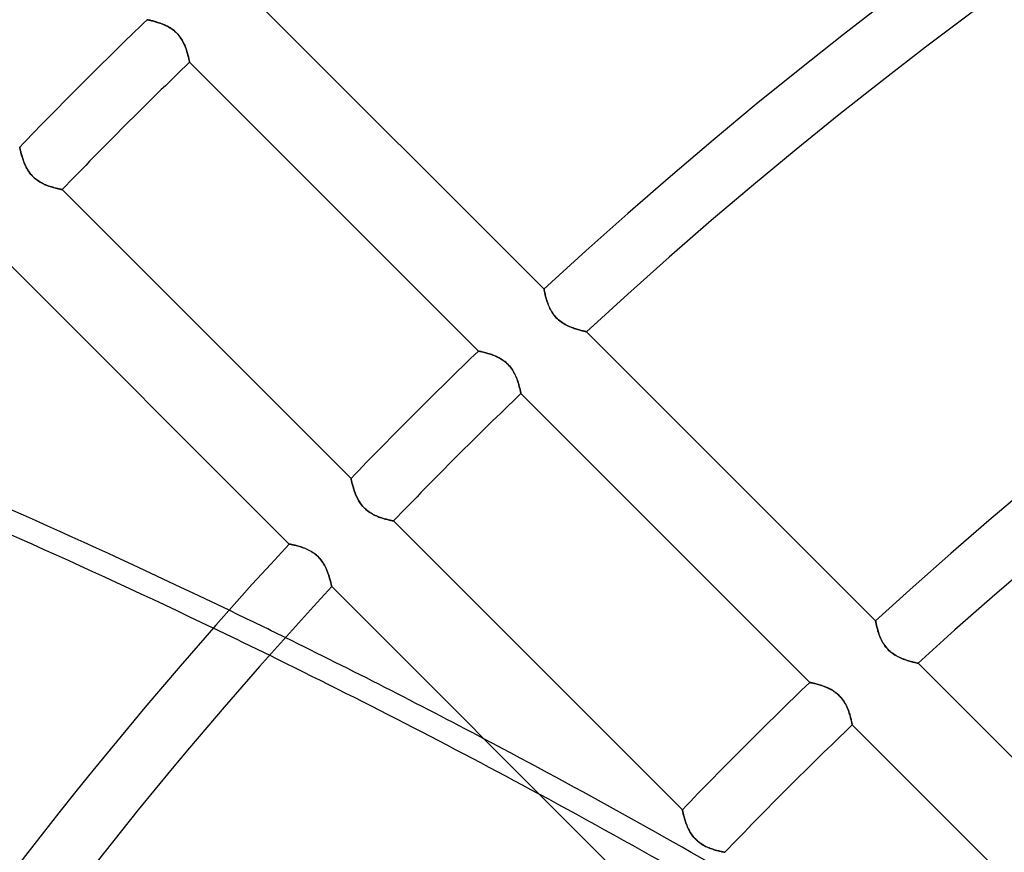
# Model space of a CAD drawing. Header units: millimetres. Extents: x -215 to 215, y -215 to 215.
# Tile 16 of 62: x -93 to -68, y 72 to 93. Entities that reach past the tile are written whole.
import ezdxf

# ---------------------------------------------------------------- set-up
doc = ezdxf.new("R2010")
doc.units = ezdxf.units.MM
doc.layers.add('MAIN-1', color=7, linetype='Continuous')
doc.layers.add('MAIN-2', color=7, linetype='Continuous')

msp = doc.modelspace()

# ---------------------------------------------------------------- linework, layer by layer
at = {"layer": 'MAIN-1'}
for p, q in [((-79.842, 86.312), (-87.18, 93.65)), ((-89.919, 93.154), (-89.918, 93.154)), ((-89.918, 93.154), (-89.914, 93.153)), ((-89.914, 93.153), (-89.908, 93.152)), ((-89.908, 93.152), (-89.9, 93.15)), ((-89.9, 93.15), (-89.889, 93.148)), ((-89.889, 93.148), (-89.876, 93.145)), ((-89.876, 93.145), (-89.861, 93.142)), ((-89.861, 93.142), (-89.844, 93.138)), ((-89.844, 93.138), (-89.825, 93.133)), ((-89.825, 93.133), (-89.805, 93.129)), ((-89.805, 93.129), (-89.783, 93.123)), ((-89.783, 93.123), (-89.759, 93.117)), ((-89.759, 93.117), (-89.733, 93.11)), ((-89.733, 93.11), (-89.707, 93.103)), ((-89.707, 93.103), (-89.679, 93.095)), ((-89.679, 93.095), (-89.651, 93.086)), ((-89.651, 93.086), (-89.622, 93.076)), ((-89.622, 93.076), (-89.592, 93.066)), ((-89.592, 93.066), (-89.561, 93.055)), ((-89.561, 93.055), (-89.53, 93.043)), ((-89.53, 93.043), (-89.499, 93.031)), ((-89.499, 93.031), (-89.468, 93.017)), ((-89.468, 93.017), (-89.436, 93.002)), ((-89.436, 93.002), (-89.405, 92.986)), ((-89.405, 92.986), (-89.373, 92.969)), ((-89.373, 92.969), (-89.342, 92.951)), ((-89.342, 92.951), (-89.31, 92.931)), ((-89.31, 92.931), (-89.279, 92.91)), ((-89.279, 92.91), (-89.249, 92.887)), ((-89.249, 92.887), (-89.22, 92.863)), ((-89.22, 92.863), (-89.192, 92.838)), ((-89.192, 92.838), (-89.165, 92.811)), ((-89.165, 92.811), (-89.139, 92.784)), ((-89.139, 92.784), (-89.114, 92.755)), ((-89.114, 92.755), (-89.09, 92.725)), ((-89.09, 92.725), (-89.068, 92.694)), ((-89.068, 92.694), (-89.048, 92.663)), ((-89.048, 92.663), (-89.029, 92.632)), ((-89.029, 92.632), (-89.011, 92.6)), ((-89.011, 92.6), (-88.994, 92.568)), ((-88.994, 92.568), (-88.979, 92.536)), ((-88.979, 92.536), (-88.965, 92.505)), ((-88.965, 92.505), (-88.952, 92.473)), ((-88.952, 92.473), (-88.939, 92.441)), ((-88.939, 92.441), (-88.928, 92.41)), ((-88.928, 92.41), (-88.918, 92.38)), ((-88.918, 92.38), (-88.908, 92.35)), ((-88.908, 92.35), (-88.899, 92.321)), ((-88.899, 92.321), (-88.891, 92.292)), ((-88.891, 92.292), (-88.884, 92.265)), ((-88.884, 92.265), (-88.877, 92.24)), ((-88.877, 92.24), (-88.871, 92.215)), ((-88.871, 92.215), (-88.866, 92.193)), ((-88.866, 92.193), (-88.861, 92.172)), ((-88.861, 92.172), (-88.856, 92.152)), ((-88.856, 92.152), (-88.853, 92.135)), ((-88.853, 92.135), (-88.849, 92.12)), ((-88.849, 92.12), (-88.847, 92.106)), ((-88.847, 92.106), (-88.844, 92.095)), ((-88.844, 92.095), (-88.843, 92.087)), ((-88.843, 92.087), (-88.842, 92.081)), ((-88.842, 92.081), (-88.841, 92.077)), ((-88.841, 92.077), (-88.841, 92.076)), ((-88.841, 92.076), (-81.507, 84.742)), ((-93.154, 89.917), (-93.154, 89.919)), ((-93.153, 89.913), (-93.154, 89.917)), ((-93.151, 89.905), (-93.153, 89.913)), ((-93.149, 89.894), (-93.151, 89.905)), ((-93.146, 89.88), (-93.149, 89.894)), ((-93.142, 89.864), (-93.146, 89.88)), ((-93.138, 89.845), (-93.142, 89.864)), ((-93.133, 89.824), (-93.138, 89.845)), ((-93.127, 89.8), (-93.133, 89.824)), ((-93.121, 89.774), (-93.127, 89.8)), ((-93.114, 89.747), (-93.121, 89.774)), ((-93.106, 89.718), (-93.114, 89.747)), ((-93.097, 89.687), (-93.106, 89.718)), ((-93.087, 89.655), (-93.097, 89.687)), ((-93.076, 89.622), (-93.087, 89.655)), ((-93.065, 89.587), (-93.076, 89.622)), ((-93.052, 89.552), (-93.065, 89.587)), ((-93.038, 89.516), (-93.052, 89.552)), ((-93.022, 89.479), (-93.038, 89.516)), ((-93.005, 89.443), (-93.022, 89.479)), ((-92.987, 89.406), (-93.005, 89.443)), ((-92.967, 89.369), (-92.987, 89.406)), ((-92.945, 89.332), (-92.967, 89.369)), ((-92.921, 89.296), (-92.945, 89.332)), ((-92.896, 89.261), (-92.921, 89.296)), ((-92.868, 89.226), (-92.896, 89.261)), ((-92.839, 89.193), (-92.868, 89.226)), ((-92.808, 89.162), (-92.839, 89.193)), ((-92.776, 89.132), (-92.808, 89.162)), ((-92.743, 89.104), (-92.776, 89.132)), ((-92.708, 89.078), (-92.743, 89.104)), ((-92.672, 89.053), (-92.708, 89.078)), ((-92.636, 89.031), (-92.672, 89.053)), ((-92.599, 89.01), (-92.636, 89.031)), ((-92.562, 88.991), (-92.599, 89.01)), ((-92.526, 88.974), (-92.562, 88.991)), ((-92.489, 88.958), (-92.526, 88.974)), ((-92.454, 88.944), (-92.489, 88.958)), ((-92.418, 88.931), (-92.454, 88.944)), ((-92.383, 88.919), (-92.418, 88.931)), ((-92.349, 88.908), (-92.383, 88.919)), ((-92.316, 88.898), (-92.349, 88.908)), ((-92.284, 88.889), (-92.316, 88.898)), ((-92.254, 88.881), (-92.284, 88.889)), ((-92.225, 88.873), (-92.254, 88.881)), ((-92.198, 88.867), (-92.225, 88.873)), ((-92.174, 88.861), (-92.198, 88.867)), ((-92.152, 88.856), (-92.174, 88.861)), ((-92.132, 88.852), (-92.152, 88.856)), ((-92.115, 88.849), (-92.132, 88.852)), ((-92.101, 88.846), (-92.115, 88.849)), ((-92.09, 88.843), (-92.101, 88.846)), ((-92.082, 88.842), (-92.09, 88.843)), ((-92.077, 88.841), (-92.082, 88.842)), ((-92.076, 88.841), (-92.077, 88.841)), ((-84.742, 81.507), (-92.076, 88.841)), ((-93.65, 87.18), (-86.312, 79.842)), ((-79.842, 86.311), (-79.842, 86.312)), ((-79.841, 86.307), (-79.842, 86.311)), ((-79.84, 86.3), (-79.841, 86.307)), ((-79.838, 86.291), (-79.84, 86.3)), ((-79.835, 86.279), (-79.838, 86.291)), ((-79.833, 86.265), (-79.835, 86.279)), ((-79.829, 86.248), (-79.833, 86.265)), ((-79.825, 86.229), (-79.829, 86.248)), ((-79.821, 86.209), (-79.825, 86.229)), ((-79.816, 86.186), (-79.821, 86.209)), ((-79.81, 86.162), (-79.816, 86.186)), ((-79.803, 86.136), (-79.81, 86.162)), ((-79.796, 86.109), (-79.803, 86.136)), ((-79.788, 86.08), (-79.796, 86.109)), ((-79.78, 86.051), (-79.788, 86.08)), ((-79.77, 86.02), (-79.78, 86.051)), ((-79.759, 85.988), (-79.77, 86.02)), ((-79.748, 85.955), (-79.759, 85.988)), ((-79.735, 85.921), (-79.748, 85.955)), ((-79.721, 85.888), (-79.735, 85.921)), ((-79.706, 85.853), (-79.721, 85.888)), ((-79.69, 85.819), (-79.706, 85.853)), ((-79.672, 85.784), (-79.69, 85.819)), ((-79.652, 85.75), (-79.672, 85.784)), ((-79.631, 85.716), (-79.652, 85.75)), ((-79.608, 85.683), (-79.631, 85.716)), ((-79.583, 85.65), (-79.608, 85.683)), ((-79.557, 85.618), (-79.583, 85.65)), ((-79.529, 85.588), (-79.557, 85.618)), ((-79.501, 85.559), (-79.529, 85.588)), ((-79.47, 85.532), (-79.501, 85.559)), ((-79.439, 85.506), (-79.47, 85.532)), ((-79.406, 85.481), (-79.439, 85.506)), ((-79.373, 85.458), (-79.406, 85.481)), ((-79.339, 85.437), (-79.373, 85.458)), ((-79.305, 85.417), (-79.339, 85.437)), ((-79.27, 85.399), (-79.305, 85.417)), ((-79.236, 85.382), (-79.27, 85.399)), ((-79.202, 85.366), (-79.236, 85.382)), ((-79.168, 85.352), (-79.202, 85.366)), ((-79.135, 85.339), (-79.168, 85.352)), ((-79.102, 85.327), (-79.135, 85.339)), ((-79.069, 85.315), (-79.102, 85.327)), ((-79.038, 85.305), (-79.069, 85.315)), ((-79.007, 85.295), (-79.038, 85.305)), ((-78.977, 85.286), (-79.007, 85.295)), ((-78.948, 85.278), (-78.977, 85.286)), ((-78.921, 85.27), (-78.948, 85.278)), ((-78.895, 85.264), (-78.921, 85.27)), ((-78.872, 85.258), (-78.895, 85.264)), ((-78.85, 85.252), (-78.872, 85.258)), ((-78.83, 85.248), (-78.85, 85.252)), ((-78.813, 85.244), (-78.83, 85.248)), ((-78.798, 85.24), (-78.813, 85.244)), ((-78.785, 85.238), (-78.798, 85.24)), ((-78.775, 85.235), (-78.785, 85.238)), ((-78.768, 85.234), (-78.775, 85.235)), ((-78.764, 85.233), (-78.768, 85.234)), ((-78.763, 85.233), (-78.764, 85.233)), ((-71.424, 77.894), (-78.763, 85.233)), ((-81.507, 84.742), (-81.505, 84.741)), ((-81.505, 84.741), (-81.501, 84.74)), ((-81.501, 84.74), (-81.494, 84.739)), ((-81.494, 84.739), (-81.484, 84.737)), ((-81.484, 84.737), (-81.472, 84.734)), ((-81.472, 84.734), (-81.457, 84.731)), ((-81.457, 84.731), (-81.44, 84.727)), ((-81.44, 84.727), (-81.42, 84.723)), ((-81.42, 84.723), (-81.399, 84.718)), ((-81.399, 84.718), (-81.375, 84.712)), ((-81.375, 84.712), (-81.35, 84.705)), ((-81.35, 84.705), (-81.323, 84.698)), ((-81.323, 84.698), (-81.295, 84.69)), ((-81.295, 84.69), (-81.265, 84.681)), ((-81.265, 84.681), (-81.234, 84.672)), ((-81.234, 84.672), (-81.203, 84.662)), ((-81.203, 84.662), (-81.171, 84.651)), ((-81.171, 84.651), (-81.138, 84.638)), ((-81.138, 84.638), (-81.105, 84.625)), ((-81.105, 84.625), (-81.071, 84.611)), ((-81.071, 84.611), (-81.038, 84.596)), ((-81.038, 84.596), (-81.004, 84.579)), ((-81.004, 84.579), (-80.97, 84.561)), ((-80.97, 84.561), (-80.936, 84.542)), ((-80.936, 84.542), (-80.902, 84.521)), ((-80.902, 84.521), (-80.869, 84.499)), ((-80.869, 84.499), (-80.837, 84.475)), ((-80.837, 84.475), (-80.806, 84.449)), ((-80.806, 84.449), (-80.776, 84.422)), ((-80.776, 84.422), (-80.747, 84.394)), ((-80.747, 84.394), (-80.719, 84.364)), ((-80.719, 84.364), (-80.693, 84.333)), ((-80.693, 84.333), (-80.669, 84.301)), ((-80.669, 84.301), (-80.646, 84.268)), ((-80.646, 84.268), (-80.625, 84.234)), ((-80.625, 84.234), (-80.605, 84.2)), ((-80.605, 84.2), (-80.587, 84.167)), ((-80.587, 84.167), (-80.57, 84.133)), ((-80.57, 84.133), (-80.555, 84.099)), ((-80.555, 84.099), (-80.541, 84.065)), ((-80.541, 84.065), (-80.528, 84.032)), ((-80.528, 84.032), (-80.516, 83.998)), ((-80.516, 83.998), (-80.505, 83.966)), ((-80.505, 83.966), (-80.495, 83.934)), ((-80.495, 83.934), (-80.485, 83.903)), ((-80.485, 83.903), (-80.477, 83.874)), ((-80.477, 83.874), (-80.469, 83.845)), ((-80.469, 83.845), (-80.462, 83.818)), ((-80.462, 83.818), (-80.456, 83.793)), ((-80.456, 83.793), (-80.451, 83.77)), ((-80.451, 83.77), (-80.446, 83.749)), ((-80.446, 83.749), (-80.442, 83.729)), ((-80.442, 83.729), (-80.438, 83.712)), ((-80.438, 83.712), (-80.435, 83.697)), ((-80.435, 83.697), (-80.432, 83.685)), ((-80.432, 83.685), (-80.43, 83.676)), ((-80.43, 83.676), (-80.429, 83.669)), ((-80.429, 83.669), (-80.428, 83.664)), ((-80.428, 83.664), (-80.428, 83.663)), ((-80.428, 83.663), (-73.094, 76.329)), ((-84.741, 81.505), (-84.742, 81.507)), ((-84.74, 81.501), (-84.741, 81.505)), ((-84.739, 81.494), (-84.74, 81.501)), ((-84.737, 81.484), (-84.739, 81.494)), ((-84.734, 81.472), (-84.737, 81.484)), ((-84.731, 81.457), (-84.734, 81.472)), ((-84.727, 81.439), (-84.731, 81.457)), ((-84.723, 81.42), (-84.727, 81.439)), ((-84.717, 81.398), (-84.723, 81.42)), ((-84.712, 81.375), (-84.717, 81.398)), ((-84.705, 81.349), (-84.712, 81.375)), ((-84.698, 81.323), (-84.705, 81.349)), ((-84.69, 81.294), (-84.698, 81.323)), ((-84.681, 81.264), (-84.69, 81.294)), ((-84.672, 81.234), (-84.681, 81.264)), ((-84.661, 81.202), (-84.672, 81.234)), ((-84.65, 81.169), (-84.661, 81.202)), ((-84.638, 81.136), (-84.65, 81.169)), ((-84.624, 81.102), (-84.638, 81.136)), ((-84.61, 81.069), (-84.624, 81.102)), ((-84.595, 81.035), (-84.61, 81.069)), ((-84.578, 81.001), (-84.595, 81.035)), ((-84.56, 80.967), (-84.578, 81.001)), ((-84.54, 80.933), (-84.56, 80.967)), ((-84.519, 80.9), (-84.54, 80.933)), ((-84.497, 80.867), (-84.519, 80.9)), ((-84.472, 80.834), (-84.497, 80.867)), ((-84.447, 80.803), (-84.472, 80.834)), ((-84.419, 80.773), (-84.447, 80.803)), ((-84.391, 80.744), (-84.419, 80.773)), ((-84.361, 80.717), (-84.391, 80.744)), ((-84.33, 80.691), (-84.361, 80.717)), ((-84.298, 80.667), (-84.33, 80.691)), ((-84.265, 80.644), (-84.298, 80.667)), ((-84.232, 80.623), (-84.265, 80.644)), ((-84.198, 80.604), (-84.232, 80.623)), ((-84.164, 80.586), (-84.198, 80.604)), ((-84.13, 80.569), (-84.164, 80.586)), ((-84.096, 80.554), (-84.13, 80.569)), ((-84.063, 80.54), (-84.096, 80.554)), ((-84.03, 80.527), (-84.063, 80.54)), ((-83.997, 80.515), (-84.03, 80.527)), ((-83.965, 80.504), (-83.997, 80.515)), ((-83.934, 80.494), (-83.965, 80.504)), ((-83.903, 80.485), (-83.934, 80.494)), ((-83.874, 80.477), (-83.903, 80.485)), ((-83.845, 80.469), (-83.874, 80.477)), ((-83.818, 80.462), (-83.845, 80.469)), ((-83.793, 80.456), (-83.818, 80.462)), ((-83.77, 80.451), (-83.793, 80.456)), ((-83.749, 80.446), (-83.77, 80.451)), ((-83.729, 80.442), (-83.749, 80.446)), ((-83.712, 80.438), (-83.729, 80.442)), ((-83.697, 80.435), (-83.712, 80.438)), ((-83.685, 80.432), (-83.697, 80.435)), ((-83.676, 80.43), (-83.685, 80.432)), ((-83.669, 80.429), (-83.676, 80.43)), ((-83.664, 80.428), (-83.669, 80.429)), ((-83.663, 80.428), (-83.664, 80.428)), ((-76.329, 73.094), (-83.663, 80.428)), ((-86.312, 79.842), (-86.311, 79.842)), ((-86.311, 79.842), (-86.306, 79.841)), ((-86.306, 79.841), (-86.3, 79.84)), ((-86.3, 79.84), (-86.29, 79.838)), ((-86.29, 79.838), (-86.278, 79.835)), ((-86.278, 79.835), (-86.264, 79.832)), ((-86.264, 79.832), (-86.247, 79.829)), ((-86.247, 79.829), (-86.228, 79.825)), ((-86.228, 79.825), (-86.207, 79.82)), ((-86.207, 79.82), (-86.184, 79.815)), ((-86.184, 79.815), (-86.159, 79.809)), ((-86.159, 79.809), (-86.133, 79.802)), ((-86.133, 79.802), (-86.104, 79.795)), ((-86.104, 79.795), (-86.075, 79.787)), ((-86.075, 79.787), (-86.045, 79.778)), ((-86.045, 79.778), (-86.013, 79.768)), ((-86.013, 79.768), (-85.981, 79.757)), ((-85.981, 79.757), (-85.949, 79.745)), ((-85.949, 79.745), (-85.916, 79.733)), ((-85.916, 79.733), (-85.882, 79.719)), ((-85.882, 79.719), (-85.849, 79.704)), ((-85.849, 79.704), (-85.815, 79.688)), ((-85.815, 79.688), (-85.781, 79.67)), ((-85.781, 79.67), (-85.748, 79.65)), ((-85.748, 79.65), (-85.714, 79.63)), ((-85.714, 79.63), (-85.681, 79.607)), ((-85.681, 79.607), (-85.649, 79.583)), ((-85.649, 79.583), (-85.618, 79.557)), ((-85.618, 79.557), (-85.588, 79.53)), ((-85.588, 79.53), (-85.56, 79.501)), ((-85.56, 79.501), (-85.532, 79.471)), ((-85.532, 79.471), (-85.507, 79.44)), ((-85.507, 79.44), (-85.482, 79.408)), ((-85.482, 79.408), (-85.459, 79.375)), ((-85.459, 79.375), (-85.438, 79.341)), ((-85.438, 79.341), (-85.419, 79.307)), ((-85.419, 79.307), (-85.4, 79.273)), ((-85.4, 79.273), (-85.384, 79.239)), ((-85.384, 79.239), (-85.368, 79.205)), ((-85.368, 79.205), (-85.353, 79.171)), ((-85.353, 79.171), (-85.34, 79.138)), ((-85.34, 79.138), (-85.327, 79.105)), ((-85.327, 79.105), (-85.316, 79.072)), ((-85.316, 79.072), (-85.305, 79.04)), ((-85.305, 79.04), (-85.295, 79.009)), ((-85.295, 79.009), (-85.286, 78.979)), ((-85.286, 78.979), (-85.278, 78.95)), ((-85.278, 78.95), (-85.271, 78.923)), ((-85.271, 78.923), (-85.264, 78.897)), ((-85.264, 78.897), (-85.258, 78.873)), ((-85.258, 78.873), (-85.253, 78.851)), ((-85.253, 78.851), (-85.248, 78.831)), ((-85.248, 78.831), (-85.244, 78.813)), ((-85.244, 78.813), (-85.24, 78.798)), ((-85.24, 78.798), (-85.238, 78.786)), ((-85.238, 78.786), (-85.236, 78.776)), ((-85.236, 78.776), (-85.234, 78.769)), ((-85.234, 78.769), (-85.233, 78.764)), ((-85.233, 78.764), (-85.233, 78.763)), ((-85.233, 78.763), (-77.894, 71.424)), ((-71.424, 77.893), (-71.424, 77.894)), ((-71.423, 77.889), (-71.424, 77.893)), ((-71.422, 77.883), (-71.423, 77.889)), ((-71.42, 77.875), (-71.422, 77.883)), ((-71.418, 77.865), (-71.42, 77.875)), ((-71.416, 77.852), (-71.418, 77.865)), ((-71.413, 77.838), (-71.416, 77.852)), ((-71.409, 77.821), (-71.413, 77.838)), ((-71.405, 77.803), (-71.409, 77.821)), ((-71.401, 77.783), (-71.405, 77.803)), ((-71.396, 77.761), (-71.401, 77.783)), ((-71.39, 77.738), (-71.396, 77.761)), ((-71.384, 77.714), (-71.39, 77.738)), ((-71.378, 77.688), (-71.384, 77.714)), ((-71.37, 77.661), (-71.378, 77.688)), ((-71.362, 77.633), (-71.37, 77.661)), ((-71.353, 77.604), (-71.362, 77.633)), ((-71.343, 77.574), (-71.353, 77.604)), ((-71.333, 77.544), (-71.343, 77.574)), ((-71.321, 77.513), (-71.333, 77.544)), ((-71.308, 77.481), (-71.321, 77.513)), ((-71.294, 77.449), (-71.308, 77.481)), ((-71.28, 77.417), (-71.294, 77.449)), ((-71.263, 77.384), (-71.28, 77.417)), ((-71.246, 77.352), (-71.263, 77.384)), ((-71.227, 77.32), (-71.246, 77.352)), ((-71.207, 77.289), (-71.227, 77.32)), ((-71.185, 77.257), (-71.207, 77.289)), ((-71.161, 77.227), (-71.185, 77.257)), ((-71.137, 77.197), (-71.161, 77.227)), ((-71.111, 77.169), (-71.137, 77.197)), ((-71.083, 77.142), (-71.111, 77.169)), ((-71.055, 77.116), (-71.083, 77.142)), ((-71.026, 77.092), (-71.055, 77.116)), ((-70.995, 77.068), (-71.026, 77.092)), ((-70.964, 77.047), (-70.995, 77.068)), ((-70.932, 77.026), (-70.964, 77.047)), ((-70.901, 77.007), (-70.932, 77.026)), ((-70.868, 76.99), (-70.901, 77.007)), ((-70.836, 76.973), (-70.868, 76.99)), ((-70.804, 76.958), (-70.836, 76.973)), ((-70.773, 76.944), (-70.804, 76.958)), ((-70.741, 76.931), (-70.773, 76.944)), ((-70.71, 76.918), (-70.741, 76.931)), ((-70.679, 76.907), (-70.71, 76.918)), ((-70.649, 76.896), (-70.679, 76.907)), ((-70.619, 76.886), (-70.649, 76.896)), ((-70.59, 76.877), (-70.619, 76.886)), ((-70.562, 76.869), (-70.59, 76.877)), ((-70.535, 76.861), (-70.562, 76.869)), ((-70.509, 76.854), (-70.535, 76.861)), ((-70.485, 76.848), (-70.509, 76.854)), ((-70.462, 76.842), (-70.485, 76.848)), ((-70.441, 76.836), (-70.462, 76.842)), ((-70.421, 76.832), (-70.441, 76.836)), ((-70.404, 76.828), (-70.421, 76.832)), ((-70.389, 76.824), (-70.404, 76.828)), ((-70.375, 76.821), (-70.389, 76.824)), ((-70.364, 76.819), (-70.375, 76.821)), ((-70.356, 76.817), (-70.364, 76.819)), ((-70.349, 76.815), (-70.356, 76.817)), ((-70.346, 76.815), (-70.349, 76.815)), ((-70.344, 76.814), (-70.346, 76.815)), ((-63.004, 69.474), (-70.344, 76.814)), ((-73.094, 76.329), (-73.093, 76.329)), ((-73.093, 76.329), (-73.089, 76.328)), ((-73.089, 76.328), (-73.083, 76.327)), ((-73.083, 76.327), (-73.074, 76.325)), ((-73.074, 76.325), (-73.063, 76.322)), ((-73.063, 76.322), (-73.05, 76.319)), ((-73.05, 76.319), (-73.035, 76.316)), ((-73.035, 76.316), (-73.018, 76.312)), ((-73.018, 76.312), (-72.998, 76.308)), ((-72.998, 76.308), (-72.978, 76.303)), ((-72.978, 76.303), (-72.955, 76.297)), ((-72.955, 76.297), (-72.931, 76.291)), ((-72.931, 76.291), (-72.905, 76.284)), ((-72.905, 76.284), (-72.879, 76.276)), ((-72.879, 76.276), (-72.851, 76.268)), ((-72.851, 76.268), (-72.822, 76.259)), ((-72.822, 76.259), (-72.793, 76.25)), ((-72.793, 76.25), (-72.762, 76.239)), ((-72.762, 76.239), (-72.732, 76.228)), ((-72.732, 76.228), (-72.701, 76.216)), ((-72.701, 76.216), (-72.669, 76.203)), ((-72.669, 76.203), (-72.638, 76.189)), ((-72.638, 76.189), (-72.606, 76.174)), ((-72.606, 76.174), (-72.575, 76.158)), ((-72.575, 76.158), (-72.543, 76.141)), ((-72.543, 76.141), (-72.511, 76.122)), ((-72.511, 76.122), (-72.48, 76.102)), ((-72.48, 76.102), (-72.449, 76.08)), ((-72.449, 76.08), (-72.419, 76.058)), ((-72.419, 76.058), (-72.39, 76.033)), ((-72.39, 76.033), (-72.362, 76.008)), ((-72.362, 76.008), (-72.335, 75.981)), ((-72.335, 75.981), (-72.309, 75.954)), ((-72.309, 75.954), (-72.284, 75.925)), ((-72.284, 75.925), (-72.261, 75.895)), ((-72.261, 75.895), (-72.239, 75.864)), ((-72.239, 75.864), (-72.219, 75.833)), ((-72.219, 75.833), (-72.2, 75.801)), ((-72.2, 75.801), (-72.182, 75.77)), ((-72.182, 75.77), (-72.166, 75.738)), ((-72.166, 75.738), (-72.151, 75.706)), ((-72.151, 75.706), (-72.137, 75.675)), ((-72.137, 75.675), (-72.124, 75.643)), ((-72.124, 75.643), (-72.112, 75.612)), ((-72.112, 75.612), (-72.101, 75.581)), ((-72.101, 75.581), (-72.091, 75.55)), ((-72.091, 75.55), (-72.081, 75.521)), ((-72.081, 75.521), (-72.073, 75.492)), ((-72.073, 75.492), (-72.065, 75.464)), ((-72.065, 75.464), (-72.057, 75.437)), ((-72.057, 75.437), (-72.051, 75.412)), ((-72.051, 75.412), (-72.045, 75.388)), ((-72.045, 75.388), (-72.04, 75.365)), ((-72.04, 75.365), (-72.035, 75.345)), ((-72.035, 75.345), (-72.031, 75.326)), ((-72.031, 75.326), (-72.027, 75.308)), ((-72.027, 75.308), (-72.024, 75.293)), ((-72.024, 75.293), (-72.021, 75.28)), ((-72.021, 75.28), (-72.019, 75.27)), ((-72.019, 75.27), (-72.017, 75.261)), ((-72.017, 75.261), (-72.016, 75.255)), ((-72.016, 75.255), (-72.015, 75.251)), ((-72.015, 75.251), (-72.015, 75.25)), ((-72.015, 75.25), (-64.681, 67.916)), ((-76.329, 73.092), (-76.329, 73.094)), ((-76.328, 73.088), (-76.329, 73.092)), ((-76.326, 73.081), (-76.328, 73.088)), ((-76.324, 73.071), (-76.326, 73.081)), ((-76.321, 73.059), (-76.324, 73.071)), ((-76.318, 73.044), (-76.321, 73.059)), ((-76.314, 73.027), (-76.318, 73.044)), ((-76.31, 73.007), (-76.314, 73.027)), ((-76.305, 72.985), (-76.31, 73.007)), ((-76.299, 72.962), (-76.305, 72.985)), ((-76.292, 72.937), (-76.299, 72.962)), ((-76.285, 72.91), (-76.292, 72.937)), ((-76.277, 72.881), (-76.285, 72.91)), ((-76.268, 72.852), (-76.277, 72.881)), ((-76.259, 72.821), (-76.268, 72.852)), ((-76.248, 72.789), (-76.259, 72.821)), ((-76.237, 72.756), (-76.248, 72.789)), ((-76.225, 72.723), (-76.237, 72.756)), ((-76.211, 72.689), (-76.225, 72.723)), ((-76.197, 72.656), (-76.211, 72.689)), ((-76.181, 72.622), (-76.197, 72.656)), ((-76.165, 72.588), (-76.181, 72.622)), ((-76.147, 72.554), (-76.165, 72.588)), ((-76.127, 72.52), (-76.147, 72.554)), ((-76.106, 72.487), (-76.127, 72.52)), ((-76.084, 72.454), (-76.106, 72.487)), ((-76.059, 72.421), (-76.084, 72.454)), ((-76.034, 72.39), (-76.059, 72.421)), ((-76.006, 72.36), (-76.034, 72.39)), ((-75.978, 72.331), (-76.006, 72.36)), ((-75.948, 72.304), (-75.978, 72.331)), ((-75.917, 72.278), (-75.948, 72.304)), ((-75.885, 72.254), (-75.917, 72.278)), ((-75.852, 72.231), (-75.885, 72.254)), ((-75.819, 72.21), (-75.852, 72.231)), ((-75.785, 72.191), (-75.819, 72.21)), ((-75.751, 72.173), (-75.785, 72.191)), ((-75.717, 72.156), (-75.751, 72.173)), ((-75.684, 72.141), (-75.717, 72.156)), ((-75.65, 72.127), (-75.684, 72.141)), ((-75.617, 72.114), (-75.65, 72.127)), ((-75.584, 72.102), (-75.617, 72.114)), ((-75.552, 72.091), (-75.584, 72.102)), ((-75.521, 72.081), (-75.552, 72.091)), ((-75.49, 72.072), (-75.521, 72.081)), ((-75.461, 72.064), (-75.49, 72.072)), ((-75.432, 72.056), (-75.461, 72.064)), ((-75.406, 72.049), (-75.432, 72.056)), ((-75.38, 72.043), (-75.406, 72.049)), ((-75.357, 72.038), (-75.38, 72.043)), ((-75.336, 72.033), (-75.357, 72.038)), ((-75.316, 72.029), (-75.336, 72.033)), ((-75.299, 72.025), (-75.316, 72.029)), ((-75.285, 72.022), (-75.299, 72.025)), ((-75.272, 72.02), (-75.285, 72.022)), ((-75.263, 72.018), (-75.272, 72.02)), ((-75.256, 72.016), (-75.263, 72.018)), ((-75.252, 72.015), (-75.256, 72.016)), ((-75.25, 72.015), (-75.252, 72.015))]:
    msp.add_line(p, q, dxfattribs=at)
for radius, start, end in [(117.578, 47.22994, 132.77002), (116.052, 47.25928, 132.74068), (105.683, 47.48113, 132.51889), (104.157, 47.51745, 132.48251), (129.472, 133.98767, 136.01233), (127.948, 133.97558, 136.02442), (117.578, 133.88523, 136.11478), (116.052, 133.87056, 136.12944), (117.578, 137.22998, 180.00002), (116.052, 137.25932, 180.00002), (105.683, 133.75975, 136.24025), (104.157, 133.74158, 136.25842)]:
    msp.add_arc((0, 0), radius, start, end, dxfattribs=at)
for centre, major_axis, start_param, end_param in [((-151.74, -34.156), (-150.838, 49.01), -1.735903, -1.667375), ((-151.922, -34.715), (150.838, -49.01), 1.407234, 1.475681), ((-151.74, -34.156), (-150.838, 49.01), -1.781868, -1.745949), ((-151.922, -34.715), (150.838, -49.01), 1.348271, 1.3972)]:
    msp.add_ellipse(centre, major_axis=major_axis, ratio=0.809017, start_param=start_param, end_param=end_param, dxfattribs=at)
at = {"layer": 'MAIN-2'}
for p, q in [((-89.917, 93.154), (-89.919, 93.154)), ((-89.913, 93.153), (-89.917, 93.154)), ((-89.905, 93.151), (-89.913, 93.153)), ((-89.894, 93.149), (-89.905, 93.151)), ((-89.88, 93.146), (-89.894, 93.149)), ((-89.864, 93.142), (-89.88, 93.146)), ((-89.845, 93.138), (-89.864, 93.142)), ((-89.824, 93.133), (-89.845, 93.138)), ((-89.8, 93.127), (-89.824, 93.133)), ((-89.774, 93.121), (-89.8, 93.127)), ((-89.747, 93.114), (-89.774, 93.121)), ((-89.718, 93.106), (-89.747, 93.114)), ((-89.687, 93.097), (-89.718, 93.106)), ((-89.655, 93.087), (-89.687, 93.097)), ((-89.622, 93.076), (-89.655, 93.087)), ((-89.587, 93.065), (-89.622, 93.076)), ((-89.552, 93.052), (-89.587, 93.065)), ((-89.516, 93.038), (-89.552, 93.052)), ((-89.479, 93.022), (-89.516, 93.038)), ((-89.443, 93.005), (-89.479, 93.022)), ((-89.406, 92.987), (-89.443, 93.005)), ((-89.369, 92.967), (-89.406, 92.987)), ((-89.332, 92.945), (-89.369, 92.967)), ((-89.296, 92.921), (-89.332, 92.945)), ((-89.261, 92.896), (-89.296, 92.921)), ((-89.226, 92.868), (-89.261, 92.896)), ((-89.193, 92.839), (-89.226, 92.868)), ((-89.162, 92.808), (-89.193, 92.839)), ((-89.132, 92.776), (-89.162, 92.808)), ((-89.104, 92.743), (-89.132, 92.776)), ((-89.078, 92.708), (-89.104, 92.743)), ((-89.053, 92.672), (-89.078, 92.708)), ((-89.031, 92.636), (-89.053, 92.672)), ((-89.01, 92.599), (-89.031, 92.636)), ((-88.991, 92.562), (-89.01, 92.599)), ((-88.974, 92.526), (-88.991, 92.562)), ((-88.958, 92.489), (-88.974, 92.526)), ((-88.944, 92.454), (-88.958, 92.489)), ((-88.931, 92.418), (-88.944, 92.454)), ((-88.919, 92.383), (-88.931, 92.418)), ((-88.908, 92.349), (-88.919, 92.383)), ((-88.898, 92.316), (-88.908, 92.349)), ((-88.889, 92.284), (-88.898, 92.316)), ((-88.881, 92.254), (-88.889, 92.284)), ((-88.873, 92.225), (-88.881, 92.254)), ((-88.867, 92.198), (-88.873, 92.225)), ((-88.861, 92.174), (-88.867, 92.198)), ((-88.856, 92.152), (-88.861, 92.174)), ((-88.852, 92.132), (-88.856, 92.152)), ((-88.849, 92.115), (-88.852, 92.132)), ((-88.846, 92.101), (-88.849, 92.115)), ((-88.843, 92.09), (-88.846, 92.101)), ((-88.842, 92.082), (-88.843, 92.09)), ((-88.841, 92.077), (-88.842, 92.082)), ((-88.841, 92.076), (-88.841, 92.077)), ((-93.154, 89.919), (-93.154, 89.918)), ((-93.154, 89.918), (-93.153, 89.914)), ((-93.153, 89.914), (-93.152, 89.908)), ((-93.152, 89.908), (-93.15, 89.9)), ((-93.15, 89.9), (-93.148, 89.889)), ((-93.148, 89.889), (-93.145, 89.876)), ((-93.145, 89.876), (-93.142, 89.861)), ((-93.142, 89.861), (-93.138, 89.844)), ((-93.138, 89.844), (-93.133, 89.825)), ((-93.133, 89.825), (-93.129, 89.805)), ((-93.129, 89.805), (-93.123, 89.783)), ((-93.123, 89.783), (-93.117, 89.759)), ((-93.117, 89.759), (-93.11, 89.733)), ((-93.11, 89.733), (-93.103, 89.707)), ((-93.103, 89.707), (-93.095, 89.679)), ((-93.095, 89.679), (-93.086, 89.651)), ((-93.086, 89.651), (-93.076, 89.622)), ((-93.076, 89.622), (-93.066, 89.592)), ((-93.066, 89.592), (-93.055, 89.561)), ((-93.055, 89.561), (-93.043, 89.53)), ((-93.043, 89.53), (-93.031, 89.499)), ((-93.031, 89.499), (-93.017, 89.468)), ((-93.017, 89.468), (-93.002, 89.436)), ((-93.002, 89.436), (-92.986, 89.405)), ((-92.986, 89.405), (-92.969, 89.373)), ((-92.969, 89.373), (-92.951, 89.342)), ((-92.951, 89.342), (-92.931, 89.31)), ((-92.931, 89.31), (-92.91, 89.279)), ((-92.91, 89.279), (-92.887, 89.249)), ((-92.887, 89.249), (-92.863, 89.22)), ((-92.863, 89.22), (-92.838, 89.192)), ((-92.838, 89.192), (-92.811, 89.165)), ((-92.811, 89.165), (-92.784, 89.139)), ((-92.784, 89.139), (-92.755, 89.114)), ((-92.755, 89.114), (-92.725, 89.09)), ((-92.725, 89.09), (-92.694, 89.068)), ((-92.694, 89.068), (-92.663, 89.048)), ((-92.663, 89.048), (-92.632, 89.029)), ((-92.632, 89.029), (-92.6, 89.011)), ((-92.6, 89.011), (-92.568, 88.994)), ((-92.568, 88.994), (-92.536, 88.979)), ((-92.536, 88.979), (-92.505, 88.965)), ((-92.505, 88.965), (-92.473, 88.952)), ((-92.473, 88.952), (-92.441, 88.939)), ((-92.441, 88.939), (-92.41, 88.928)), ((-92.41, 88.928), (-92.38, 88.918)), ((-92.38, 88.918), (-92.35, 88.908)), ((-92.35, 88.908), (-92.321, 88.899)), ((-92.321, 88.899), (-92.292, 88.891)), ((-92.292, 88.891), (-92.265, 88.884)), ((-92.265, 88.884), (-92.24, 88.877)), ((-92.24, 88.877), (-92.215, 88.871)), ((-92.215, 88.871), (-92.193, 88.866)), ((-92.193, 88.866), (-92.172, 88.861)), ((-92.172, 88.861), (-92.152, 88.856)), ((-92.152, 88.856), (-92.135, 88.853)), ((-92.135, 88.853), (-92.12, 88.849)), ((-92.12, 88.849), (-92.106, 88.847)), ((-92.106, 88.847), (-92.095, 88.844)), ((-92.095, 88.844), (-92.087, 88.843)), ((-92.087, 88.843), (-92.081, 88.842)), ((-92.081, 88.842), (-92.077, 88.841)), ((-92.077, 88.841), (-92.076, 88.841)), ((-79.842, 86.312), (-79.842, 86.311)), ((-79.842, 86.311), (-79.841, 86.306)), ((-79.841, 86.306), (-79.84, 86.3)), ((-79.84, 86.3), (-79.838, 86.29)), ((-79.838, 86.29), (-79.835, 86.278)), ((-79.835, 86.278), (-79.832, 86.264)), ((-79.832, 86.264), (-79.829, 86.247)), ((-79.829, 86.247), (-79.825, 86.228)), ((-79.825, 86.228), (-79.82, 86.207)), ((-79.82, 86.207), (-79.815, 86.184)), ((-79.815, 86.184), (-79.809, 86.159)), ((-79.809, 86.159), (-79.802, 86.133)), ((-79.802, 86.133), (-79.795, 86.104)), ((-79.795, 86.104), (-79.787, 86.075)), ((-79.787, 86.075), (-79.778, 86.045)), ((-79.778, 86.045), (-79.768, 86.013)), ((-79.768, 86.013), (-79.757, 85.981)), ((-79.757, 85.981), (-79.745, 85.949)), ((-79.745, 85.949), (-79.733, 85.916)), ((-79.733, 85.916), (-79.719, 85.882)), ((-79.719, 85.882), (-79.704, 85.849)), ((-79.704, 85.849), (-79.688, 85.815)), ((-79.688, 85.815), (-79.67, 85.781)), ((-79.67, 85.781), (-79.65, 85.748)), ((-79.65, 85.748), (-79.63, 85.714)), ((-79.63, 85.714), (-79.607, 85.681)), ((-79.607, 85.681), (-79.583, 85.649)), ((-79.583, 85.649), (-79.557, 85.618)), ((-79.557, 85.618), (-79.53, 85.588)), ((-79.53, 85.588), (-79.501, 85.56)), ((-79.501, 85.56), (-79.471, 85.532)), ((-79.471, 85.532), (-79.44, 85.507)), ((-79.44, 85.507), (-79.408, 85.482)), ((-79.408, 85.482), (-79.375, 85.459)), ((-79.375, 85.459), (-79.341, 85.438)), ((-79.341, 85.438), (-79.307, 85.419)), ((-79.307, 85.419), (-79.273, 85.4)), ((-79.273, 85.4), (-79.239, 85.384)), ((-79.239, 85.384), (-79.205, 85.368)), ((-79.205, 85.368), (-79.171, 85.353)), ((-79.171, 85.353), (-79.138, 85.34)), ((-79.138, 85.34), (-79.105, 85.327)), ((-79.105, 85.327), (-79.072, 85.316)), ((-79.072, 85.316), (-79.04, 85.305)), ((-79.04, 85.305), (-79.009, 85.295)), ((-79.009, 85.295), (-78.979, 85.286)), ((-78.979, 85.286), (-78.95, 85.278)), ((-78.95, 85.278), (-78.923, 85.271)), ((-78.923, 85.271), (-78.897, 85.264)), ((-78.897, 85.264), (-78.873, 85.258)), ((-78.873, 85.258), (-78.851, 85.253)), ((-78.851, 85.253), (-78.831, 85.248)), ((-78.831, 85.248), (-78.813, 85.244)), ((-78.813, 85.244), (-78.798, 85.24)), ((-78.798, 85.24), (-78.786, 85.238)), ((-78.786, 85.238), (-78.776, 85.236)), ((-78.776, 85.236), (-78.769, 85.234)), ((-78.769, 85.234), (-78.764, 85.233)), ((-78.764, 85.233), (-78.763, 85.233)), ((-81.505, 84.741), (-81.507, 84.742)), ((-81.501, 84.74), (-81.505, 84.741)), ((-81.494, 84.739), (-81.501, 84.74)), ((-81.484, 84.737), (-81.494, 84.739)), ((-81.472, 84.734), (-81.484, 84.737)), ((-81.457, 84.731), (-81.472, 84.734)), ((-81.439, 84.727), (-81.457, 84.731)), ((-81.42, 84.723), (-81.439, 84.727)), ((-81.398, 84.717), (-81.42, 84.723)), ((-81.375, 84.712), (-81.398, 84.717)), ((-81.349, 84.705), (-81.375, 84.712)), ((-81.323, 84.698), (-81.349, 84.705)), ((-81.294, 84.69), (-81.323, 84.698)), ((-81.264, 84.681), (-81.294, 84.69)), ((-81.234, 84.672), (-81.264, 84.681)), ((-81.202, 84.661), (-81.234, 84.672)), ((-81.169, 84.65), (-81.202, 84.661)), ((-81.136, 84.638), (-81.169, 84.65)), ((-81.102, 84.624), (-81.136, 84.638)), ((-81.069, 84.61), (-81.102, 84.624)), ((-81.035, 84.595), (-81.069, 84.61)), ((-81.001, 84.578), (-81.035, 84.595)), ((-80.967, 84.56), (-81.001, 84.578)), ((-80.933, 84.54), (-80.967, 84.56)), ((-80.9, 84.519), (-80.933, 84.54)), ((-80.867, 84.497), (-80.9, 84.519)), ((-80.834, 84.472), (-80.867, 84.497)), ((-80.803, 84.447), (-80.834, 84.472)), ((-80.773, 84.419), (-80.803, 84.447)), ((-80.744, 84.391), (-80.773, 84.419)), ((-80.717, 84.361), (-80.744, 84.391)), ((-80.691, 84.33), (-80.717, 84.361)), ((-80.667, 84.298), (-80.691, 84.33)), ((-80.644, 84.265), (-80.667, 84.298)), ((-80.623, 84.232), (-80.644, 84.265)), ((-80.604, 84.198), (-80.623, 84.232)), ((-80.586, 84.164), (-80.604, 84.198)), ((-80.569, 84.13), (-80.586, 84.164)), ((-80.554, 84.096), (-80.569, 84.13)), ((-80.54, 84.063), (-80.554, 84.096)), ((-80.527, 84.03), (-80.54, 84.063)), ((-80.515, 83.997), (-80.527, 84.03)), ((-80.504, 83.965), (-80.515, 83.997)), ((-80.494, 83.934), (-80.504, 83.965)), ((-80.485, 83.903), (-80.494, 83.934)), ((-80.477, 83.874), (-80.485, 83.903)), ((-80.469, 83.845), (-80.477, 83.874)), ((-80.462, 83.818), (-80.469, 83.845)), ((-80.456, 83.793), (-80.462, 83.818)), ((-80.451, 83.77), (-80.456, 83.793)), ((-80.446, 83.749), (-80.451, 83.77)), ((-80.442, 83.729), (-80.446, 83.749)), ((-80.438, 83.712), (-80.442, 83.729)), ((-80.435, 83.697), (-80.438, 83.712)), ((-80.432, 83.685), (-80.435, 83.697)), ((-80.43, 83.676), (-80.432, 83.685)), ((-80.429, 83.669), (-80.43, 83.676)), ((-80.428, 83.664), (-80.429, 83.669)), ((-80.428, 83.663), (-80.428, 83.664)), ((-84.742, 81.507), (-84.741, 81.505)), ((-84.741, 81.505), (-84.74, 81.501)), ((-84.74, 81.501), (-84.739, 81.494)), ((-84.739, 81.494), (-84.737, 81.484)), ((-84.737, 81.484), (-84.734, 81.472)), ((-84.734, 81.472), (-84.731, 81.457)), ((-84.731, 81.457), (-84.727, 81.44)), ((-84.727, 81.44), (-84.723, 81.42)), ((-84.723, 81.42), (-84.718, 81.399)), ((-84.718, 81.399), (-84.712, 81.375)), ((-84.712, 81.375), (-84.705, 81.35)), ((-84.705, 81.35), (-84.698, 81.323)), ((-84.698, 81.323), (-84.69, 81.295)), ((-84.69, 81.295), (-84.681, 81.265)), ((-84.681, 81.265), (-84.672, 81.234)), ((-84.672, 81.234), (-84.662, 81.203)), ((-84.662, 81.203), (-84.651, 81.171)), ((-84.651, 81.171), (-84.638, 81.138)), ((-84.638, 81.138), (-84.625, 81.105)), ((-84.625, 81.105), (-84.611, 81.071)), ((-84.611, 81.071), (-84.596, 81.038)), ((-84.596, 81.038), (-84.579, 81.004)), ((-84.579, 81.004), (-84.561, 80.97)), ((-84.561, 80.97), (-84.542, 80.936)), ((-84.542, 80.936), (-84.521, 80.902)), ((-84.521, 80.902), (-84.499, 80.869)), ((-84.499, 80.869), (-84.475, 80.837)), ((-84.475, 80.837), (-84.449, 80.806)), ((-84.449, 80.806), (-84.422, 80.776)), ((-84.422, 80.776), (-84.394, 80.747)), ((-84.394, 80.747), (-84.364, 80.719)), ((-84.364, 80.719), (-84.333, 80.693)), ((-84.333, 80.693), (-84.301, 80.669)), ((-84.301, 80.669), (-84.268, 80.646)), ((-84.268, 80.646), (-84.234, 80.625)), ((-84.234, 80.625), (-84.2, 80.605)), ((-84.2, 80.605), (-84.167, 80.587)), ((-84.167, 80.587), (-84.133, 80.57)), ((-84.133, 80.57), (-84.099, 80.555)), ((-84.099, 80.555), (-84.065, 80.541)), ((-84.065, 80.541), (-84.032, 80.528)), ((-84.032, 80.528), (-83.998, 80.516)), ((-83.998, 80.516), (-83.966, 80.505)), ((-83.966, 80.505), (-83.934, 80.495)), ((-83.934, 80.495), (-83.903, 80.485)), ((-83.903, 80.485), (-83.874, 80.477)), ((-83.874, 80.477), (-83.845, 80.469)), ((-83.845, 80.469), (-83.818, 80.462)), ((-83.818, 80.462), (-83.793, 80.456)), ((-83.793, 80.456), (-83.77, 80.451)), ((-83.77, 80.451), (-83.749, 80.446)), ((-83.749, 80.446), (-83.729, 80.442)), ((-83.729, 80.442), (-83.712, 80.438)), ((-83.712, 80.438), (-83.697, 80.435)), ((-83.697, 80.435), (-83.685, 80.432)), ((-83.685, 80.432), (-83.676, 80.43)), ((-83.676, 80.43), (-83.669, 80.429)), ((-83.669, 80.429), (-83.664, 80.428)), ((-83.664, 80.428), (-83.663, 80.428)), ((-86.311, 79.842), (-86.312, 79.842)), ((-86.307, 79.841), (-86.311, 79.842)), ((-86.3, 79.84), (-86.307, 79.841)), ((-86.291, 79.838), (-86.3, 79.84)), ((-86.279, 79.835), (-86.291, 79.838)), ((-86.265, 79.833), (-86.279, 79.835)), ((-86.248, 79.829), (-86.265, 79.833)), ((-86.229, 79.825), (-86.248, 79.829)), ((-86.209, 79.821), (-86.229, 79.825)), ((-86.186, 79.816), (-86.209, 79.821)), ((-86.162, 79.81), (-86.186, 79.816)), ((-86.136, 79.803), (-86.162, 79.81)), ((-86.109, 79.796), (-86.136, 79.803)), ((-86.08, 79.788), (-86.109, 79.796)), ((-86.051, 79.78), (-86.08, 79.788)), ((-86.02, 79.77), (-86.051, 79.78)), ((-85.988, 79.759), (-86.02, 79.77)), ((-85.955, 79.748), (-85.988, 79.759)), ((-85.921, 79.735), (-85.955, 79.748)), ((-85.888, 79.721), (-85.921, 79.735)), ((-85.853, 79.706), (-85.888, 79.721)), ((-85.819, 79.69), (-85.853, 79.706)), ((-85.784, 79.672), (-85.819, 79.69)), ((-85.75, 79.652), (-85.784, 79.672)), ((-85.716, 79.631), (-85.75, 79.652)), ((-85.683, 79.608), (-85.716, 79.631)), ((-85.65, 79.583), (-85.683, 79.608)), ((-85.618, 79.557), (-85.65, 79.583)), ((-85.588, 79.529), (-85.618, 79.557)), ((-85.559, 79.501), (-85.588, 79.529)), ((-85.532, 79.47), (-85.559, 79.501)), ((-85.506, 79.439), (-85.532, 79.47)), ((-85.481, 79.406), (-85.506, 79.439)), ((-85.458, 79.373), (-85.481, 79.406)), ((-85.437, 79.339), (-85.458, 79.373)), ((-85.417, 79.305), (-85.437, 79.339)), ((-85.399, 79.27), (-85.417, 79.305)), ((-85.382, 79.236), (-85.399, 79.27)), ((-85.366, 79.202), (-85.382, 79.236)), ((-85.352, 79.168), (-85.366, 79.202)), ((-85.339, 79.135), (-85.352, 79.168)), ((-85.327, 79.102), (-85.339, 79.135)), ((-85.315, 79.069), (-85.327, 79.102)), ((-85.305, 79.038), (-85.315, 79.069)), ((-85.295, 79.007), (-85.305, 79.038)), ((-85.286, 78.977), (-85.295, 79.007)), ((-85.278, 78.948), (-85.286, 78.977)), ((-85.27, 78.921), (-85.278, 78.948)), ((-85.264, 78.895), (-85.27, 78.921)), ((-85.258, 78.872), (-85.264, 78.895)), ((-85.252, 78.85), (-85.258, 78.872)), ((-85.248, 78.83), (-85.252, 78.85)), ((-85.244, 78.813), (-85.248, 78.83)), ((-85.24, 78.798), (-85.244, 78.813)), ((-85.238, 78.785), (-85.24, 78.798)), ((-85.235, 78.775), (-85.238, 78.785)), ((-85.234, 78.768), (-85.235, 78.775)), ((-85.233, 78.764), (-85.234, 78.768)), ((-85.233, 78.763), (-85.233, 78.764)), ((-71.424, 77.894), (-71.423, 77.892)), ((-71.423, 77.892), (-71.423, 77.888)), ((-71.423, 77.888), (-71.421, 77.882)), ((-71.421, 77.882), (-71.42, 77.872)), ((-71.42, 77.872), (-71.417, 77.86)), ((-71.417, 77.86), (-71.414, 77.846)), ((-71.414, 77.846), (-71.411, 77.829)), ((-71.411, 77.829), (-71.407, 77.81)), ((-71.407, 77.81), (-71.402, 77.789)), ((-71.402, 77.789), (-71.397, 77.766)), ((-71.397, 77.766), (-71.391, 77.741)), ((-71.391, 77.741), (-71.385, 77.714)), ((-71.385, 77.714), (-71.377, 77.686)), ((-71.377, 77.686), (-71.369, 77.657)), ((-71.369, 77.657), (-71.36, 77.627)), ((-71.36, 77.627), (-71.35, 77.595)), ((-71.35, 77.595), (-71.339, 77.563)), ((-71.339, 77.563), (-71.328, 77.531)), ((-71.328, 77.531), (-71.315, 77.497)), ((-71.315, 77.497), (-71.301, 77.464)), ((-71.301, 77.464), (-71.286, 77.431)), ((-71.286, 77.431), (-71.27, 77.397)), ((-71.27, 77.397), (-71.252, 77.363)), ((-71.252, 77.363), (-71.233, 77.33)), ((-71.233, 77.33), (-71.212, 77.296)), ((-71.212, 77.296), (-71.189, 77.263)), ((-71.189, 77.263), (-71.165, 77.231)), ((-71.165, 77.231), (-71.139, 77.2)), ((-71.139, 77.2), (-71.112, 77.17)), ((-71.112, 77.17), (-71.083, 77.142)), ((-71.083, 77.142), (-71.053, 77.115)), ((-71.053, 77.115), (-71.022, 77.089)), ((-71.022, 77.089), (-70.99, 77.064)), ((-70.99, 77.064), (-70.957, 77.042)), ((-70.957, 77.042), (-70.923, 77.02)), ((-70.923, 77.02), (-70.889, 77.001)), ((-70.889, 77.001), (-70.855, 76.983)), ((-70.855, 76.983), (-70.821, 76.966)), ((-70.821, 76.966), (-70.787, 76.95)), ((-70.787, 76.95), (-70.753, 76.936)), ((-70.753, 76.936), (-70.72, 76.922)), ((-70.72, 76.922), (-70.686, 76.91)), ((-70.686, 76.91), (-70.654, 76.898)), ((-70.654, 76.898), (-70.622, 76.887)), ((-70.622, 76.887), (-70.591, 76.878)), ((-70.591, 76.878), (-70.56, 76.868)), ((-70.56, 76.868), (-70.532, 76.86)), ((-70.532, 76.86), (-70.504, 76.853)), ((-70.504, 76.853), (-70.479, 76.846)), ((-70.479, 76.846), (-70.455, 76.84)), ((-70.455, 76.84), (-70.433, 76.834)), ((-70.433, 76.834), (-70.413, 76.83)), ((-70.413, 76.83), (-70.395, 76.826)), ((-70.395, 76.826), (-70.38, 76.822)), ((-70.38, 76.822), (-70.367, 76.819)), ((-70.367, 76.819), (-70.357, 76.817)), ((-70.357, 76.817), (-70.35, 76.816)), ((-70.35, 76.816), (-70.346, 76.815)), ((-70.346, 76.815), (-70.344, 76.814)), ((-73.092, 76.329), (-73.094, 76.329)), ((-73.088, 76.328), (-73.092, 76.329)), ((-73.081, 76.326), (-73.088, 76.328)), ((-73.071, 76.324), (-73.081, 76.326)), ((-73.059, 76.321), (-73.071, 76.324)), ((-73.044, 76.318), (-73.059, 76.321)), ((-73.027, 76.314), (-73.044, 76.318)), ((-73.007, 76.31), (-73.027, 76.314)), ((-72.985, 76.305), (-73.007, 76.31)), ((-72.962, 76.299), (-72.985, 76.305)), ((-72.937, 76.292), (-72.962, 76.299)), ((-72.91, 76.285), (-72.937, 76.292)), ((-72.881, 76.277), (-72.91, 76.285)), ((-72.852, 76.268), (-72.881, 76.277)), ((-72.821, 76.259), (-72.852, 76.268)), ((-72.789, 76.248), (-72.821, 76.259)), ((-72.756, 76.237), (-72.789, 76.248)), ((-72.723, 76.225), (-72.756, 76.237)), ((-72.689, 76.211), (-72.723, 76.225)), ((-72.656, 76.197), (-72.689, 76.211)), ((-72.622, 76.181), (-72.656, 76.197)), ((-72.588, 76.165), (-72.622, 76.181)), ((-72.554, 76.147), (-72.588, 76.165)), ((-72.52, 76.127), (-72.554, 76.147)), ((-72.487, 76.106), (-72.52, 76.127)), ((-72.454, 76.084), (-72.487, 76.106)), ((-72.421, 76.059), (-72.454, 76.084)), ((-72.39, 76.034), (-72.421, 76.059)), ((-72.36, 76.006), (-72.39, 76.034)), ((-72.331, 75.978), (-72.36, 76.006)), ((-72.304, 75.948), (-72.331, 75.978)), ((-72.278, 75.917), (-72.304, 75.948)), ((-72.254, 75.885), (-72.278, 75.917)), ((-72.231, 75.852), (-72.254, 75.885)), ((-72.21, 75.819), (-72.231, 75.852)), ((-72.191, 75.785), (-72.21, 75.819)), ((-72.173, 75.751), (-72.191, 75.785)), ((-72.156, 75.717), (-72.173, 75.751)), ((-72.141, 75.684), (-72.156, 75.717)), ((-72.127, 75.65), (-72.141, 75.684)), ((-72.114, 75.617), (-72.127, 75.65)), ((-72.102, 75.584), (-72.114, 75.617)), ((-72.091, 75.552), (-72.102, 75.584)), ((-72.081, 75.521), (-72.091, 75.552)), ((-72.072, 75.49), (-72.081, 75.521)), ((-72.064, 75.461), (-72.072, 75.49)), ((-72.056, 75.432), (-72.064, 75.461)), ((-72.049, 75.406), (-72.056, 75.432)), ((-72.043, 75.38), (-72.049, 75.406)), ((-72.038, 75.357), (-72.043, 75.38)), ((-72.033, 75.336), (-72.038, 75.357)), ((-72.029, 75.316), (-72.033, 75.336)), ((-72.025, 75.299), (-72.029, 75.316)), ((-72.022, 75.285), (-72.025, 75.299)), ((-72.02, 75.272), (-72.022, 75.285)), ((-72.018, 75.263), (-72.02, 75.272)), ((-72.016, 75.256), (-72.018, 75.263)), ((-72.015, 75.252), (-72.016, 75.256)), ((-72.015, 75.25), (-72.015, 75.252)), ((-76.329, 73.094), (-76.329, 73.093)), ((-76.329, 73.093), (-76.328, 73.089)), ((-76.328, 73.089), (-76.327, 73.083)), ((-76.327, 73.083), (-76.325, 73.074)), ((-76.325, 73.074), (-76.322, 73.063)), ((-76.322, 73.063), (-76.319, 73.05)), ((-76.319, 73.05), (-76.316, 73.035)), ((-76.316, 73.035), (-76.312, 73.018)), ((-76.312, 73.018), (-76.308, 72.998)), ((-76.308, 72.998), (-76.303, 72.978)), ((-76.303, 72.978), (-76.297, 72.955)), ((-76.297, 72.955), (-76.291, 72.931)), ((-76.291, 72.931), (-76.284, 72.905)), ((-76.284, 72.905), (-76.276, 72.879)), ((-76.276, 72.879), (-76.268, 72.851)), ((-76.268, 72.851), (-76.259, 72.822)), ((-76.259, 72.822), (-76.25, 72.793)), ((-76.25, 72.793), (-76.239, 72.762)), ((-76.239, 72.762), (-76.228, 72.732)), ((-76.228, 72.732), (-76.216, 72.701)), ((-76.216, 72.701), (-76.203, 72.669)), ((-76.203, 72.669), (-76.189, 72.638)), ((-76.189, 72.638), (-76.174, 72.606)), ((-76.174, 72.606), (-76.158, 72.575)), ((-76.158, 72.575), (-76.141, 72.543)), ((-76.141, 72.543), (-76.122, 72.511)), ((-76.122, 72.511), (-76.102, 72.48)), ((-76.102, 72.48), (-76.08, 72.449)), ((-76.08, 72.449), (-76.058, 72.419)), ((-76.058, 72.419), (-76.033, 72.39)), ((-76.033, 72.39), (-76.008, 72.362)), ((-76.008, 72.362), (-75.981, 72.335)), ((-75.981, 72.335), (-75.954, 72.309)), ((-75.954, 72.309), (-75.925, 72.284)), ((-75.925, 72.284), (-75.895, 72.261)), ((-75.895, 72.261), (-75.864, 72.239)), ((-75.864, 72.239), (-75.833, 72.219)), ((-75.833, 72.219), (-75.801, 72.2)), ((-75.801, 72.2), (-75.77, 72.182)), ((-75.77, 72.182), (-75.738, 72.166)), ((-75.738, 72.166), (-75.706, 72.151)), ((-75.706, 72.151), (-75.675, 72.137)), ((-75.675, 72.137), (-75.643, 72.124)), ((-75.643, 72.124), (-75.612, 72.112)), ((-75.612, 72.112), (-75.581, 72.101)), ((-75.581, 72.101), (-75.55, 72.091)), ((-75.55, 72.091), (-75.521, 72.081)), ((-75.521, 72.081), (-75.492, 72.073)), ((-75.492, 72.073), (-75.464, 72.065)), ((-75.464, 72.065), (-75.437, 72.057)), ((-75.437, 72.057), (-75.412, 72.051)), ((-75.412, 72.051), (-75.388, 72.045)), ((-75.388, 72.045), (-75.365, 72.04)), ((-75.365, 72.04), (-75.345, 72.035)), ((-75.345, 72.035), (-75.326, 72.031)), ((-75.326, 72.031), (-75.308, 72.027)), ((-75.308, 72.027), (-75.293, 72.024)), ((-75.293, 72.024), (-75.28, 72.021)), ((-75.28, 72.021), (-75.27, 72.019)), ((-75.27, 72.019), (-75.261, 72.017)), ((-75.261, 72.017), (-75.255, 72.016)), ((-75.255, 72.016), (-75.251, 72.015)), ((-75.251, 72.015), (-75.25, 72.015))]:
    msp.add_line(p, q, dxfattribs=at)
for radius, start, end in [(162, 0, 180.00002), (153.5, 89.99998, 179.99998), (152.5, 89.99998, 179.99998)]:
    msp.add_arc((0, 0), radius, start, end, dxfattribs=at)
for centre, major_axis, start_param, end_param in [((-151.74, -34.156), (-150.838, 49.01), -1.745949, -1.735903), ((-151.922, -34.715), (150.838, -49.01), 1.3972, 1.407234), ((-151.74, -34.156), (-150.838, 49.01), -1.834989, -1.781868), ((-151.922, -34.715), (150.838, -49.01), 1.293098, 1.348271)]:
    msp.add_ellipse(centre, major_axis=major_axis, ratio=0.809017, start_param=start_param, end_param=end_param, dxfattribs=at)

doc.saveas('drawing.dxf')
